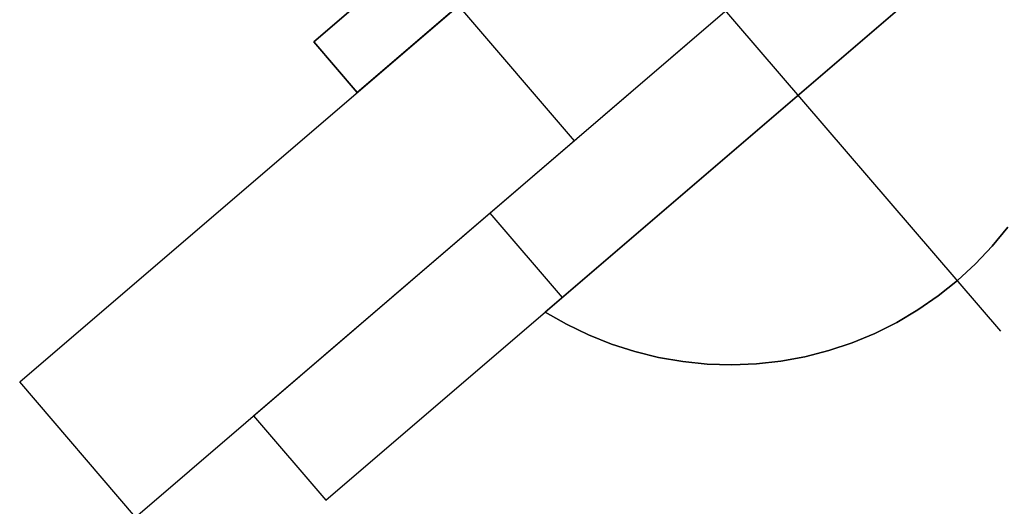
# Model space of a CAD drawing. Header units: metres. Extents: x -912764 to -454925, y -2226138 to -1112338.
# Tile 83 of 256: x -456344.1313 to -456344.087, y -1112967.384 to -1112967.3621. Entities that reach past the tile are written whole.
import ezdxf

# ---------------------------------------------------------------- set-up
doc = ezdxf.new("R2010")
doc.units = ezdxf.units.M
doc.linetypes.add('SOLID', pattern=[0])
doc.layers.add('025-ZSvodidlo', color=1, linetype='Continuous')
doc.layers.add('_NOVÝ STAV', color=1, linetype='Continuous', lineweight=30)
doc.layers.add('_NOVÝ STAV - POPISKY KATASTR', color=7, linetype='Continuous', lineweight=30)

# ---------------------------------------------------------------- blocks, each defined once
blk = doc.blocks.new('A$C021ef3a7')
at = {"layer": '025-ZSvodidlo', "color": 1}
for p, q in [((-0.08742879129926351, 0.2095332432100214), (-0.01820866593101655, 0.2688713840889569)), ((-0.0841746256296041, 0.2057371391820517), (-0.01495450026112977, 0.2650752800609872)), ((-0.09795000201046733, 0.2110511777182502), (-0.03979530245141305, 0.2609036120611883)), ((-0.09274333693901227, 0.2049774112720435), (-0.03458863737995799, 0.2548298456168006)), ((-0.0538047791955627, 0.2133313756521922), (-0.08764810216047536, 0.2528108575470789)), ((-0.07821026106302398, 0.2279728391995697), (-0.07300359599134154, 0.2218990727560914)), ((-0.07679970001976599, 0.2186449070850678), (-0.07354553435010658, 0.2148488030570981)), ((-0.09274333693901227, 0.2049774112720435), (-0.09795000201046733, 0.2110511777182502)), ((-0.08742879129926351, 0.2095332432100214), (-0.0841746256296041, 0.2057371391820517))]:
    blk.add_line(p, q, dxfattribs=at)
for points in [[(-0.08471808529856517, 0.2263455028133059), (-0.08471808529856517, 0.2263455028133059, 0.0007000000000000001), (-0.06194146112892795, 0.2458704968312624, 0.0007000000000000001), (-0.06194146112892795, 0.2458704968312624)], [(-0.05998896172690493, 0.2435928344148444), (-0.05998896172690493, 0.2435928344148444, 0.0007000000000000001), (-0.08276558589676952, 0.2240678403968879, 0.0007000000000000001), (-0.08276558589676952, 0.2240678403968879)], [(-0.05152813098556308, 0.2337229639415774), (-0.05152813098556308, 0.2337229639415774, 0.0006), (-0.07430475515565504, 0.2141979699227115, 0.0006), (-0.07430475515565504, 0.2141979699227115)], [(-0.08276558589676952, 0.2240678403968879), (-0.08276558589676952, 0.2240678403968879, 0.0007000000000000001), (-0.08471808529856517, 0.2263455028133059, 0.0007000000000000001), (-0.08471808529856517, 0.2263455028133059)], [(-0.05418486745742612, 0.2171614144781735), (-0.05418486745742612, 0.2171614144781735, 0.0006), (-0.05348430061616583, 0.2180165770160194, 0.0006), (-0.05348430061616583, 0.2180165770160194)], [(-0.05494377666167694, 0.2163575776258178), (-0.05494377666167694, 0.2163575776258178, 0.0006), (-0.05418486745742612, 0.2171614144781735, 0.0006), (-0.05418486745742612, 0.2171614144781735)], [(-0.05575727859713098, 0.2156090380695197), (-0.05575727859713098, 0.2156090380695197, 0.0006), (-0.05494377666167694, 0.2163575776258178, 0.0006), (-0.05494377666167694, 0.2163575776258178)], [(-0.05662135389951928, 0.2149194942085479), (-0.05662135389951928, 0.2149194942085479, 0.0006), (-0.05575727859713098, 0.2156090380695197, 0.0006), (-0.05575727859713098, 0.2156090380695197)], [(-0.05753173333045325, 0.2142923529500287), (-0.05753173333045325, 0.2142923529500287, 0.0006), (-0.05662135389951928, 0.2149194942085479, 0.0006), (-0.05662135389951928, 0.2149194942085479)], [(-0.07430475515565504, 0.2141979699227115), (-0.07430475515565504, 0.2141979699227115, 0.0006), (-0.07334630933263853, 0.2136470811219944, 0.0006), (-0.07334630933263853, 0.2136470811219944)], [(-0.05848391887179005, 0.2137307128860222), (-0.05848391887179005, 0.2137307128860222, 0.0006), (-0.05753173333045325, 0.2142923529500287, 0.0006), (-0.05753173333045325, 0.2142923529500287)], [(-0.07334630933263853, 0.2136470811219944), (-0.07334630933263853, 0.2136470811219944, 0.0006), (-0.07235153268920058, 0.2131648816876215, 0.0006), (-0.07235153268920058, 0.2131648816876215)], [(-0.05947320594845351, 0.2132373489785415), (-0.05947320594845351, 0.2132373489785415, 0.0006), (-0.05848391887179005, 0.2137307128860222, 0.0006), (-0.05848391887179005, 0.2137307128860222)], [(-0.07235153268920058, 0.2131648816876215), (-0.07235153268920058, 0.2131648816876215, 0.0006), (-0.07132534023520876, 0.2127537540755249, 0.0006), (-0.07132534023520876, 0.2127537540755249)], [(-0.06049470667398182, 0.2128146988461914), (-0.06049470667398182, 0.2128146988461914, 0.0006), (-0.05947320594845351, 0.2132373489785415, 0.0006), (-0.05947320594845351, 0.2132373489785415)], [(-0.07132534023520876, 0.2127537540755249), (-0.07132534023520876, 0.2127537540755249, 0.0006), (-0.07027280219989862, 0.2124157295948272, 0.0006), (-0.07027280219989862, 0.2124157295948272)], [(-0.06154337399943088, 0.2124648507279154), (-0.06154337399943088, 0.2124648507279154, 0.0006), (-0.06049470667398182, 0.2128146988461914, 0.0006), (-0.06049470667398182, 0.2128146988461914)], [(-0.07027280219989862, 0.2124157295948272), (-0.07027280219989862, 0.2124157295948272, 0.0006), (-0.06919911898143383, 0.2121524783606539, 0.0006), (-0.06919911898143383, 0.2121524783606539)], [(-0.06261402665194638, 0.212189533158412), (-0.06261402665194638, 0.212189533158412, 0.0006), (-0.06154337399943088, 0.2124648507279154, 0.0006), (-0.06154337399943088, 0.2124648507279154)], [(-0.06919911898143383, 0.2121524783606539), (-0.06919911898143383, 0.2121524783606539, 0.0006), (-0.06810959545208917, 0.2119653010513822, 0.0006), (-0.06810959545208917, 0.2119653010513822)], [(-0.06810959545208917, 0.2119653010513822), (-0.06810959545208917, 0.2119653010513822, 0.0006), (-0.06700961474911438, 0.2118551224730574, 0.0006), (-0.06700961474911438, 0.2118551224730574)], [(-0.06700961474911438, 0.2118551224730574), (-0.06700961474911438, 0.2118551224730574, 0.0006), (-0.06590461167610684, 0.2118224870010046, 0.0006), (-0.06590461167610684, 0.2118224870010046)], [(-0.06590461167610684, 0.2118224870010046), (-0.06590461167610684, 0.2118224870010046, 0.0006), (-0.06480004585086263, 0.2118675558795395, 0.0006), (-0.06480004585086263, 0.2118675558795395)], [(-0.06480004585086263, 0.2118675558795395), (-0.06480004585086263, 0.2118675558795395, 0.0006), (-0.06370137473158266, 0.2119901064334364, 0.0006), (-0.06370137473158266, 0.2119901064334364)], [(-0.06370137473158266, 0.2119901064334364), (-0.06370137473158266, 0.2119901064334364, 0.0006), (-0.06261402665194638, 0.212189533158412, 0.0006), (-0.06261402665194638, 0.212189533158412)]]:
    blk.add_3dface(points, dxfattribs=at)
blk = doc.blocks.new('A$C4eac8e0d')
at = {"layer": '_NOVÝ STAV', "linetype": 'SOLID'}
blk.add_blockref('A$C021ef3a7', (-0.1978895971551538, 0.8807427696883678), dxfattribs=at)

msp = doc.modelspace()

# ---------------------------------------------------------------- block references
at = {"layer": '_NOVÝ STAV - POPISKY KATASTR', "lineweight": 50}
msp.add_blockref('A$C4eac8e0d', (-456343.8354169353, -1112968.470193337), dxfattribs=at)

doc.saveas('drawing.dxf')
